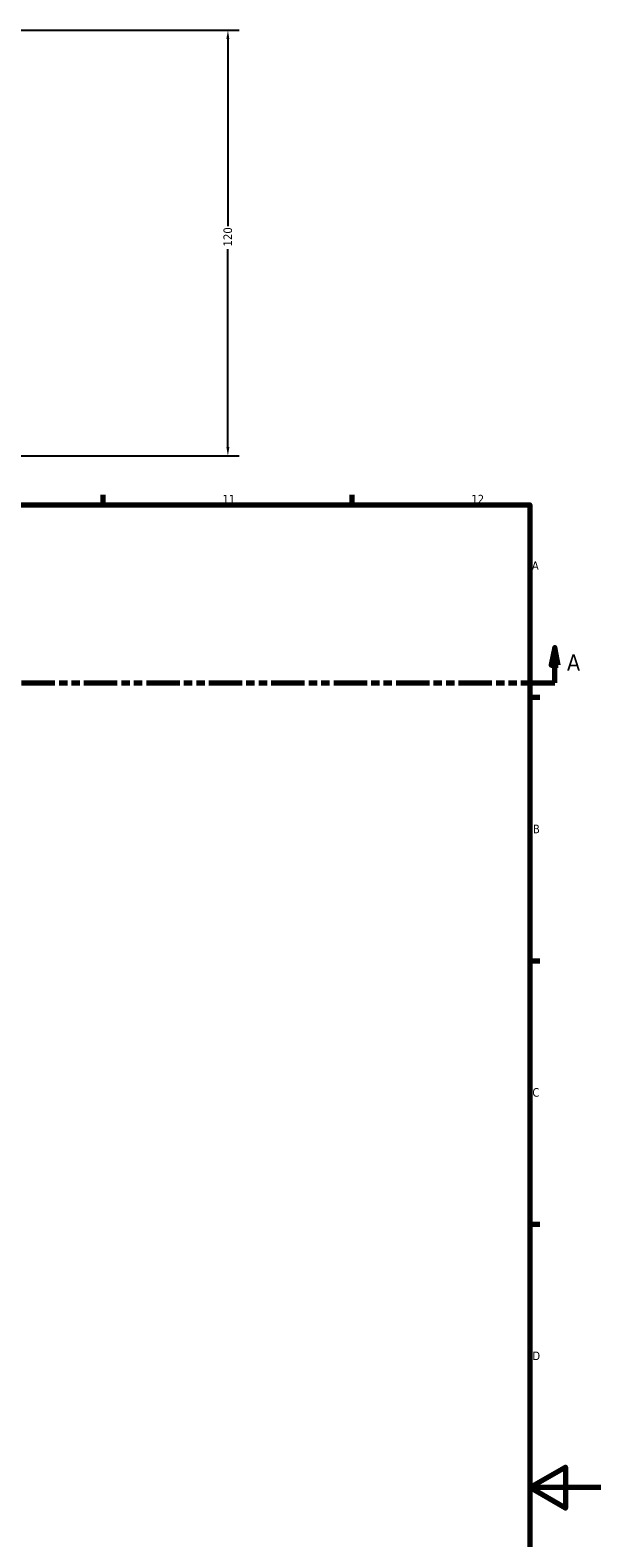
# Model space of a CAD drawing. Header units: millimetres. Extents: x -80 to 1310, y -131 to 1558.
# Tile 6 of 8: x 680 to 841, y 283 to 708. Entities that reach past the tile are written whole.
import ezdxf

# ---------------------------------------------------------------- set-up
doc = ezdxf.new("R2010")
doc.units = ezdxf.units.MM
doc.linetypes.add('DOUBLE_DASH_CHAIN', pattern=[1.2403, 0.6614, -0.0827, 0.1654, -0.0827, 0.1654, -0.0827])
for name, color, linetype, lineweight in [('Border (ANSI)', 7, 'Continuous', 70), ('Dimension (ANSI)', 7, 'Continuous', 25), ('Section Line (ANSI)', 7, 'DOUBLE_DASH_CHAIN', 70)]:
    doc.layers.add(name, color=color, linetype=linetype, lineweight=lineweight)
doc.styles.add('Label Text (ANSI)', font='tahoma.ttf')
doc.styles.add('Note Text (ANSI)', font='tahoma.ttf')
doc.dimstyles.new('Default - mm (ANSI)', dxfattribs={"dimtxt": 2.4, "dimasz": 2.5, "dimexe": 3.175, "dimexo": 1.6002, "dimgap": 0.8, "dimtad": 0, "dimtoh": 1, "dimdec": 0, "dimrnd": 1e-08, "dimzin": 4, "dimdsep": 46, "dimtxsty": 'Note Text (ANSI)', "dimcen": 0.09, "dimdle": 10, "dimclrd": 256, "dimclre": 256, "dimclrt": 5, "dimadec": 1, "dimazin": 1, "dimtfac": 1.27, "dimtofl": 0, "dimtmove": 0, "dimatfit": 3, "dimfxl": 1, "dimtolj": 1, "dimtzin": 4, "dimlwd": -1, "dimlwe": -1, "dimarcsym": 0})

# ---------------------------------------------------------------- blocks, each defined once
blk = doc.blocks.new('Borders Default Border')
at = {"layer": 'Border (ANSI)'}
for p, q in [((700.83, 574), (700.83, 576.8)), ((770.92, 574), (770.92, 576.8)), ((821, 519.75), (823.8, 519.75)), ((821, 445.5), (823.8, 445.5)), ((821, 371.25), (823.8, 371.25))]:
    blk.add_line(p, q, dxfattribs=at)
at = {"layer": 'Border (ANSI)', "flags": 128}
for points in [[(20, 20), (20, 574), (821, 574), (821, 20), (20, 20)], [(841, 297), (821, 297), (831, 302.77), (831, 291.23), (821, 297)]]:
    blk.add_lwpolyline(points, dxfattribs=at)
at = {"layer": 'Border (ANSI)', "color": 5, "true_color": 0x0000ff, "char_height": 2.4, "attachment_point": 7, "style": 'Note Text (ANSI)'}
for s, insert in [('11', (734.43, 574.4)), ('12', (804.52, 574.4)), ('A', (821.58, 555.68)), ('B', (821.87, 481.43)), ('C', (821.71, 407.13)), ('D', (821.72, 332.93))]:
    blk.add_mtext(s, dxfattribs=dict(at, insert=insert))
blk = doc.blocks.new('2dTransSection0')
at = {"layer": 'Section Line (ANSI)', "linetype": 'Continuous'}
for p, q in [((828, 533.78), (827, 528.78)), ((828, 528.78), (828, 533.78)), ((829, 528.78), (828, 533.78)), ((827, 528.78), (829, 528.78)), ((828, 523.78), (828, 528.78)), ((818.51, 523.78), (828, 523.78))]:
    blk.add_line(p, q, dxfattribs=at)
at = {"layer": 'Section Line (ANSI)', "linetype": 'DOUBLE_DASH_CHAIN', "ltscale": 14.180482}
blk.add_line((220.52, 523.78), (828, 523.78), dxfattribs=at)
at = {"layer": 'Section Line (ANSI)', "linetype": 'Continuous', "flags": 128}
blk.add_lwpolyline([(829, 528.78), (828, 533.78), (827, 528.78), (829, 528.78)], dxfattribs=at)
at = {"layer": 'Section Line (ANSI)'}
blk.add_solid([(829, 528.78), (828, 533.78), (827, 528.78), (829, 528.78)], dxfattribs=at)
at = {"layer": 'Section Line (ANSI)', "insert": (831.47, 527.28), "char_height": 4.57, "attachment_point": 7, "style": 'Label Text (ANSI)'}
blk.add_mtext('A', dxfattribs=at)
blk = doc.blocks.new('*D10')
at = {"layer": 'Defpoints', "color": 0, "transparency": 16777216}
for p in [(552.76, 707.78), (735.94, 707.78), (575.94, 587.78)]:
    blk.add_point(p, dxfattribs=at)
at = {"layer": 'Dimension (ANSI)', "transparency": 16777216}
for p, q in [((554.36, 707.78), (739.11, 707.78)), ((735.94, 705.28), (735.94, 652.53)), ((735.94, 590.28), (735.94, 646.02)), ((577.54, 587.78), (739.11, 587.78))]:
    blk.add_line(p, q, dxfattribs=at)
for points in [[(735.52, 705.28), (736.35, 705.28), (735.94, 707.78)], [(735.52, 590.28), (736.35, 590.28), (735.94, 587.78)]]:
    blk.add_solid(points, dxfattribs=at)
at = {"layer": 'Dimension (ANSI)', "color": 5, "transparency": 16777216, "insert": (734.69, 646.82), "char_height": 2.4, "attachment_point": 1, "rotation": 90, "style": 'Note Text (ANSI)'}
blk.add_mtext('\\A1;120', dxfattribs=at)

msp = doc.modelspace()

# ---------------------------------------------------------------- block references
msp.add_blockref('Borders Default Border', (0, 0))
at = {"layer": 'Section Line (ANSI)'}
msp.add_blockref('2dTransSection0', (0, 0), dxfattribs=at)

# ---------------------------------------------------------------- dimensions: what is measured, and where the dimension line sits
at = {"layer": 'Dimension (ANSI)'}
dim = msp.add_linear_dim(base=(735.94, 707.78), p1=(575.94, 587.78), p2=(552.76, 707.78), angle=90, dimstyle='Default - mm (ANSI)', override={"dimgap": 0.8, "dimtoh": 0, "dimdec": 0, "dimtol": 0, "dimlim": 0, "dimtp": 0, "dimtm": 0, "dimtdec": 2, "dimatfit": 1}, dxfattribs=at)
dim.commit()
dim.dimension.update_dxf_attribs({"geometry": '*D10', "text_midpoint": (735.94, 649.28), "dimtype": 160})

doc.saveas('drawing.dxf')
